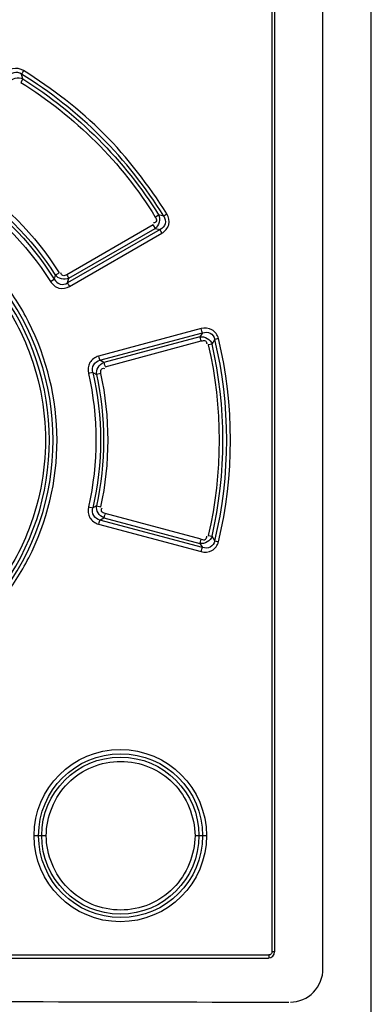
# Model space of a CAD drawing. Header units: inches. Extents: x 0 to 117, y 0 to 83.
# Tile 13 of 75: x 20.057 to 20.974, y 47.678 to 50.245. Entities that reach past the tile are written whole.
import ezdxf

# ---------------------------------------------------------------- set-up
doc = ezdxf.new("R2010")
doc.units = ezdxf.units.IN
doc.header["$LTSCALE"] = 6.431102
doc.header["$MEASUREMENT"] = 0
doc.layers.get('0').update_dxf_attribs({"linetype": 'CONTINUOUS'})

msp = doc.modelspace()

# ---------------------------------------------------------------- linework, layer by layer
at = {"color": 7, "linetype": 'CONTINUOUS'}
for p, q in [((20.9738, 29.0737), (20.9738, 55.0909)), ((20.8478, 47.7705), (20.8478, 52.8626)), ((20.7148, 52.826), (20.7148, 47.8142)), ((20.7218, 52.826), (20.7218, 47.8142)), ((20.0654, 50.0908), (20.0623, 50.1033)), ((20.0654, 50.0908), (20.06, 50.0815)), ((20.4108, 49.7307), (20.4193, 49.7364)), ((20.4326, 49.733), (20.4193, 49.7364)), ((20.4056, 49.7105), (20.1801, 49.5803)), ((20.4233, 49.6979), (20.1823, 49.5588)), ((20.1851, 49.5708), (20.4104, 49.7011)), ((20.1873, 49.5493), (20.4281, 49.6884)), ((20.4104, 49.7011), (20.4233, 49.6979)), ((20.1374, 49.5625), (20.1475, 49.5685)), ((20.1502, 49.5794), (20.1475, 49.5685)), ((20.1823, 49.5588), (20.1851, 49.5708)), ((20.53, 49.4396), (20.263, 49.3679)), ((20.2664, 49.3572), (20.5337, 49.4287)), ((20.5337, 49.4287), (20.5271, 49.4182)), ((20.5271, 49.4182), (20.2764, 49.351)), ((20.2798, 49.3402), (20.5307, 49.4074)), ((20.5587, 49.3994), (20.5659, 49.4114)), ((20.5756, 49.4138), (20.566, 49.4113)), ((20.5587, 49.3994), (20.549, 49.397)), ((20.2764, 49.351), (20.2664, 49.3572)), ((20.2481, 49.3256), (20.2365, 49.323)), ((20.2481, 49.3256), (20.2575, 49.32)), ((20.2692, 49.3224), (20.2575, 49.32)), ((20.2365, 48.9746), (20.2481, 48.9721)), ((20.2575, 48.9777), (20.2481, 48.9721)), ((20.2575, 48.9777), (20.2692, 48.9752)), ((20.2664, 48.9405), (20.2764, 48.9466)), ((20.5337, 48.8689), (20.2664, 48.9405)), ((20.2764, 48.9466), (20.5271, 48.8794)), ((20.5307, 48.8902), (20.2798, 48.9574)), ((20.263, 48.9297), (20.53, 48.8581)), ((20.549, 48.9006), (20.5587, 48.8982)), ((20.566, 48.8863), (20.5587, 48.8982)), ((20.5271, 48.8794), (20.5337, 48.8689)), ((20.566, 48.8863), (20.5756, 48.8838)), ((20.1265, 48.1173), (20.0949, 48.1173)), ((20.5442, 48.1173), (20.5144, 48.1173)), ((20.7216, 47.8142), (20.7148, 47.8142)), ((18.2485, 47.8063), (20.7069, 47.8063)), ((18.2493, 47.7984), (20.706, 47.7984))]:
    msp.add_line(p, q, dxfattribs=at)
msp.add_lwpolyline([(20.7148, 47.8142), (20.7147, 47.8128), (20.7143, 47.8115), (20.7138, 47.8103), (20.7131, 47.8092), (20.7121, 47.8082), (20.711, 47.8075), (20.7098, 47.8069), (20.7084, 47.8065), (20.7069, 47.8063)], dxfattribs=at)
for centre, radius in [((20.3195, 48.1175), 0.2246), ((20.3204, 48.1174), 0.2138), ((20.3196, 48.1175), 0.2048)]:
    msp.add_circle(centre, radius, dxfattribs=at)
for centre, radius, start, end in [((19.4781, 49.1488), 0.6663, 321.9367, 38.0615), ((19.4768, 49.1489), 0.6581, 322.9272, 37.0988), ((20.706, 47.8142), 0.0157, 270, 360), ((19.4777, -369.154), 416.8382, 89.823888, 90.176112)]:
    msp.add_arc(centre, radius, start, end, dxfattribs=at)
for points, knots in [([(20.0676, 50.1127), (20.0592, 50.1175), (20.0375, 50.1218), (20.0214, 50.1071), (20.0162, 50.0989)], [0, 0, 0, 0, 0.499257, 1, 1, 1, 1]), ([(20.0623, 50.1033), (20.0566, 50.1071), (20.0409, 50.1103), (20.0295, 50.0994), (20.0264, 50.0933)], [0, 0, 0, 0, 0.5006, 1, 1, 1, 1]), ([(20.0676, 50.1127), (20.0665, 50.1109), (20.0647, 50.1077), (20.0629, 50.1046), (20.0623, 50.1033)], [0, 0, 0, 0, 0.600908, 1, 1, 1, 1]), ([(20.4412, 49.7386), (20.3934, 49.8134), (20.2855, 49.9567), (20.1424, 50.0649), (20.0676, 50.1127)], [0, 0, 0, 0, 0.499998, 1, 1, 1, 1]), ([(20.4281, 49.6884), (20.4361, 49.6935), (20.4504, 49.7093), (20.4459, 49.7304), (20.4412, 49.7386)], [0, 0, 0, 0, 0.499985, 1, 1, 1, 1]), ([(20.4326, 49.733), (20.4337, 49.7338), (20.4366, 49.7357), (20.4394, 49.7375), (20.4412, 49.7386)], [0, 0, 0, 0, 0.397704, 1, 1, 1, 1]), ([(20.4104, 49.7011), (20.41, 49.7024), (20.4083, 49.7055), (20.4067, 49.7087), (20.4056, 49.7105)], [0, 0, 0, 0, 0.399292, 1, 1, 1, 1]), ([(20.4108, 49.7307), (20.4127, 49.7277), (20.4165, 49.7207), (20.4092, 49.7148), (20.4063, 49.7152)], [0, 0, 0, 0, 0.545195, 1, 1, 1, 1]), ([(20.4326, 49.733), (20.4365, 49.7274), (20.44, 49.7122), (20.4293, 49.7008), (20.4233, 49.6979)], [0, 0, 0, 0, 0.500918, 1, 1, 1, 1]), ([(20.4281, 49.6884), (20.427, 49.6903), (20.4254, 49.6934), (20.4238, 49.6965), (20.4233, 49.6979)], [0, 0, 0, 0, 0.60068, 1, 1, 1, 1]), ([(20.1502, 49.5794), (20.1516, 49.5801), (20.1549, 49.5822), (20.1582, 49.5842), (20.1602, 49.5855)], [0, 0, 0, 0, 0.401815, 1, 1, 1, 1]), ([(20.1801, 49.5803), (20.1771, 49.5787), (20.1703, 49.5751), (20.1645, 49.5821), (20.1648, 49.5851)], [0, 0, 0, 0, 0.535017, 1, 1, 1, 1]), ([(20.1801, 49.5803), (20.1812, 49.5785), (20.1828, 49.5753), (20.1846, 49.5722), (20.1851, 49.5708)], [0, 0, 0, 0, 0.600857, 1, 1, 1, 1]), ([(20.1374, 49.5625), (20.1427, 49.5548), (20.1583, 49.5411), (20.1791, 49.5449), (20.1873, 49.5493)], [0, 0, 0, 0, 0.500865, 1, 1, 1, 1]), ([(20.1475, 49.5685), (20.1507, 49.5627), (20.1617, 49.5526), (20.1767, 49.5553), (20.1823, 49.5588)], [0, 0, 0, 0, 0.499446, 1, 1, 1, 1]), ([(20.1823, 49.5588), (20.1828, 49.5574), (20.1845, 49.5543), (20.1862, 49.5511), (20.1873, 49.5493)], [0, 0, 0, 0, 0.399148, 1, 1, 1, 1]), ([(20.0809, 48.8419), (20.1292, 48.9356), (20.1806, 49.1496), (20.1283, 49.3629), (20.0807, 49.457)], [0, 0, 0, 0, 0.499951, 1, 1, 1, 1]), ([(20.5756, 49.4138), (20.5731, 49.423), (20.5608, 49.4411), (20.5393, 49.4417), (20.53, 49.4396)], [0, 0, 0, 0, 0.499569, 1, 1, 1, 1]), ([(20.5337, 49.4287), (20.5329, 49.4301), (20.5318, 49.4337), (20.5306, 49.4374), (20.53, 49.4396)], [0, 0, 0, 0, 0.402128, 1, 1, 1, 1]), ([(20.5337, 49.4287), (20.5401, 49.4309), (20.5555, 49.4311), (20.5647, 49.418), (20.566, 49.4113)], [0, 0, 0, 0, 0.498039, 1, 1, 1, 1]), ([(20.5307, 49.4074), (20.5301, 49.4096), (20.529, 49.4132), (20.5278, 49.4169), (20.5271, 49.4182)], [0, 0, 0, 0, 0.597885, 1, 1, 1, 1]), ([(20.5307, 49.4074), (20.5342, 49.4084), (20.542, 49.4105), (20.5458, 49.4017), (20.5446, 49.399)], [0, 0, 0, 0, 0.547352, 1, 1, 1, 1]), ([(20.0763, 49.3938), (20.108, 49.3168), (20.141, 49.1488), (20.108, 48.9808), (20.0763, 48.9038)], [0, 0, 0, 0, 0.5, 1, 1, 1, 1]), ([(20.263, 49.3679), (20.254, 49.3652), (20.2365, 49.3532), (20.2348, 49.3323), (20.2365, 49.323)], [0, 0, 0, 0, 0.499282, 1, 1, 1, 1]), ([(20.2481, 49.3256), (20.2463, 49.332), (20.2474, 49.347), (20.2599, 49.3557), (20.2664, 49.3572)], [0, 0, 0, 0, 0.500127, 1, 1, 1, 1]), ([(20.263, 49.3679), (20.2636, 49.3658), (20.2647, 49.3622), (20.2658, 49.3585), (20.2664, 49.3572)], [0, 0, 0, 0, 0.598851, 1, 1, 1, 1]), ([(20.2764, 49.351), (20.277, 49.3497), (20.2781, 49.346), (20.2792, 49.3424), (20.2798, 49.3402)], [0, 0, 0, 0, 0.401221, 1, 1, 1, 1]), ([(20.2692, 49.3224), (20.2686, 49.3258), (20.2669, 49.3335), (20.2754, 49.3371), (20.2782, 49.336)], [0, 0, 0, 0, 0.538265, 1, 1, 1, 1]), ([(20.2365, 48.9746), (20.2348, 48.9654), (20.2365, 48.9444), (20.254, 48.9324), (20.263, 48.9297)], [0, 0, 0, 0, 0.500763, 1, 1, 1, 1]), ([(20.2664, 48.9405), (20.2599, 48.9419), (20.2474, 48.9506), (20.2463, 48.9657), (20.2481, 48.9721)], [0, 0, 0, 0, 0.500072, 1, 1, 1, 1]), ([(20.2798, 48.9574), (20.2765, 48.9584), (20.2691, 48.9606), (20.2699, 48.9697), (20.2722, 48.9717)], [0, 0, 0, 0, 0.535285, 1, 1, 1, 1]), ([(20.2664, 48.9405), (20.2658, 48.9391), (20.2647, 48.9355), (20.2636, 48.9319), (20.263, 48.9297)], [0, 0, 0, 0, 0.401142, 1, 1, 1, 1]), ([(20.2798, 48.9574), (20.2792, 48.9552), (20.2781, 48.9516), (20.277, 48.9479), (20.2764, 48.9466)], [0, 0, 0, 0, 0.598778, 1, 1, 1, 1]), ([(20.5271, 48.8794), (20.5278, 48.8807), (20.529, 48.8844), (20.5301, 48.888), (20.5307, 48.8902)], [0, 0, 0, 0, 0.402116, 1, 1, 1, 1]), ([(20.5307, 48.8902), (20.5342, 48.8892), (20.5421, 48.8872), (20.546, 48.896), (20.5448, 48.8987)], [0, 0, 0, 0, 0.547378, 1, 1, 1, 1]), ([(20.53, 48.8581), (20.5394, 48.856), (20.5607, 48.8565), (20.5732, 48.8746), (20.5756, 48.8838)], [0, 0, 0, 0, 0.500454, 1, 1, 1, 1]), ([(20.53, 48.8581), (20.5306, 48.8603), (20.5318, 48.8639), (20.5329, 48.8675), (20.5337, 48.8689)], [0, 0, 0, 0, 0.597875, 1, 1, 1, 1]), ([(20.566, 48.8863), (20.5647, 48.8796), (20.5555, 48.8665), (20.5401, 48.8667), (20.5337, 48.8689)], [0, 0, 0, 0, 0.502218, 1, 1, 1, 1]), ([(20.1265, 48.1173), (20.1271, 48.1668), (20.1683, 48.2699), (20.3205, 48.3318), (20.4726, 48.2699), (20.5138, 48.1668), (20.5144, 48.1173)], [0, 0, 0, 0, 0.250286, 0.500143, 0.749827, 1, 1, 1, 1]), ([(20.5144, 48.1173), (20.5138, 48.0678), (20.4726, 47.9648), (20.3205, 47.9028), (20.1684, 47.9647), (20.127, 48.0678), (20.1265, 48.1173)], [0, 0, 0, 0, 0.250166, 0.499843, 0.7497, 1, 1, 1, 1]), ([(20.7069, 47.8063), (20.7069, 47.8044), (20.7064, 47.8026), (20.7068, 47.7984), (20.706, 47.7984)], [0, 0, 0, 0, 0.700029, 1, 1, 1, 1]), ([(20.7628, 47.6833), (20.7847, 47.6833), (20.8301, 47.7029), (20.8478, 47.7485), (20.8478, 47.7705)], [0, 0, 0, 0, 0.497993, 1, 1, 1, 1])]:
    msp.add_open_spline(points, degree=3, knots=knots, dxfattribs=at)
for points in [[(20.0292, 50.0817), (20.036, 50.0921), (20.0546, 50.0969), (20.0654, 50.0908)], [(20.4326, 49.733), (20.3415, 49.8819), (20.2112, 50.0122), (20.0623, 50.1033)], [(20.06, 50.0815), (20.2006, 49.9945), (20.3245, 49.8718), (20.4108, 49.7307)], [(20.0654, 50.0908), (20.207, 50.0023), (20.331, 49.8781), (20.4193, 49.7364)], [(19.8969, 49.8188), (19.997, 49.7562), (20.0847, 49.6685), (20.1475, 49.5685)], [(19.908, 49.8217), (20.0042, 49.7602), (20.0887, 49.6756), (20.1502, 49.5794)], [(19.9143, 49.8312), (20.013, 49.7704), (20.0989, 49.6838), (20.1602, 49.5855)], [(19.8907, 49.8093), (19.9892, 49.7475), (20.0755, 49.661), (20.1374, 49.5625)], [(20.4193, 49.7364), (20.4251, 49.7258), (20.4205, 49.7078), (20.4104, 49.7011)], [(20.0807, 49.457), (20.0611, 49.4956), (20.0377, 49.5326), (20.0108, 49.5665)], [(20.1851, 49.5708), (20.1745, 49.5653), (20.1571, 49.5697), (20.1502, 49.5794)], [(19.9934, 49.5392), (20.0269, 49.4946), (20.0551, 49.4454), (20.0763, 49.3938)], [(20.5271, 49.4182), (20.5391, 49.4207), (20.5554, 49.4112), (20.5587, 49.3994)], [(20.566, 48.8863), (20.6071, 49.0564), (20.6071, 49.2412), (20.566, 49.4113)], [(20.5756, 48.8838), (20.617, 49.0555), (20.617, 49.2421), (20.5756, 49.4138)], [(20.549, 49.397), (20.5864, 49.2358), (20.5864, 49.0618), (20.549, 48.9006)], [(20.5587, 48.8982), (20.5964, 49.061), (20.5964, 49.2366), (20.5587, 49.3994)], [(20.2575, 49.32), (20.2555, 49.3319), (20.2648, 49.3475), (20.2764, 49.351)], [(20.2481, 49.3256), (20.2745, 49.2107), (20.2745, 49.0869), (20.2481, 48.9721)], [(20.2365, 49.323), (20.2625, 49.2098), (20.2625, 49.0878), (20.2365, 48.9746)], [(20.2575, 49.32), (20.2819, 49.2085), (20.2819, 49.0891), (20.2575, 48.9777)], [(20.2692, 48.9752), (20.294, 49.0882), (20.294, 49.2094), (20.2692, 49.3224)], [(20.2764, 48.9466), (20.2648, 48.9502), (20.2555, 48.9657), (20.2575, 48.9777)], [(20.0763, 48.9038), (20.0551, 48.8522), (20.0269, 48.803), (19.9934, 48.7584)], [(20.5587, 48.8982), (20.5554, 48.8864), (20.5391, 48.877), (20.5271, 48.8794)], [(20.0108, 48.7311), (20.0371, 48.766), (20.0609, 48.803), (20.0809, 48.8419)]]:
    msp.add_open_spline(points, degree=3, dxfattribs=at)

doc.saveas('drawing.dxf')
